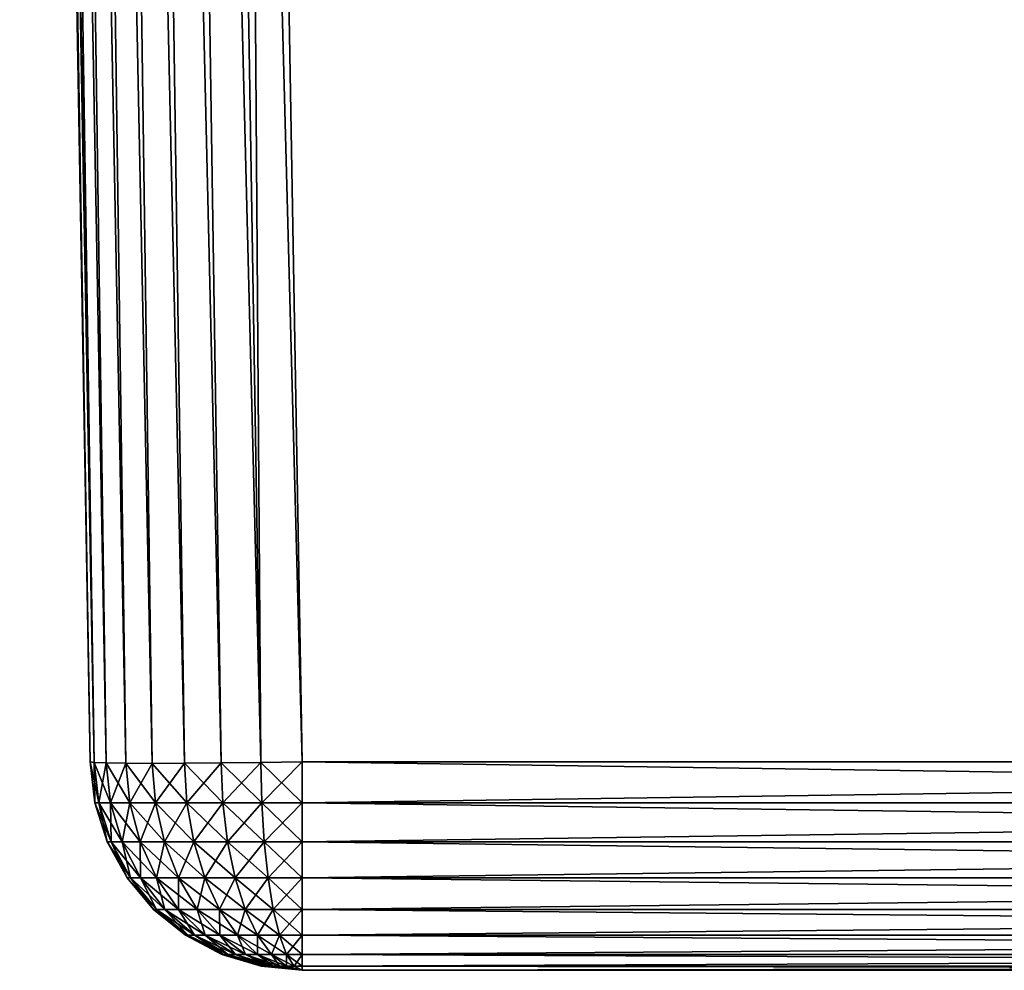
# Model space of a CAD drawing. Header units: metres. Extents: x -59 to 28, y 0 to 1740.
# Tile 28 of 112: x 19.5 to 21.82, y 65.3 to 67.54. Entities that reach past the tile are written whole.
import ezdxf

# ---------------------------------------------------------------- set-up
doc = ezdxf.new("R2010")
doc.units = ezdxf.units.M

msp = doc.modelspace()

# ---------------------------------------------------------------- linework, layer by layer
at = {"layer": 'ELYT3PV175'}
for points in [[(19.665976, 65.791275, 645.665894), (19.5, 75.300003, 673.500061), (19.5, 75.300003, 645.499939)], [(19.5, 75.300003, 673.500061), (19.665976, 65.791275, 645.665894), (19.596155, 69.791275, 673.596252)], [(19.5, 75.300003, 854.500061), (19.5, 75.300003, 826.499939), (19.665976, 65.791275, 854.334106)], [(19.5, 75.300003, 826.499939), (19.596155, 69.791275, 826.403748), (19.665976, 65.791275, 854.334106)], [(19.5, 75.300003, 854.500061), (19.665976, 65.791275, 854.334106), (19.507612, 75.300003, 854.586975)], [(19.665976, 65.791275, 645.665894), (19.5, 75.300003, 645.499939), (19.675608, 65.789742, 645.568359)], [(19.5, 75.300003, 645.499939), (19.507612, 75.300003, 645.413025), (19.675608, 65.789742, 645.568359)], [(19.665976, 65.791275, 854.334106), (19.675608, 65.789742, 854.431641), (19.507612, 75.300003, 854.586975)], [(19.507612, 75.300003, 854.586975), (19.675608, 65.789742, 854.431641), (19.530197, 75.300003, 854.671204)], [(19.675608, 65.789742, 645.568359), (19.507612, 75.300003, 645.413025), (19.530197, 75.300003, 645.328796)], [(19.567036, 75.300003, 854.750183), (19.530197, 75.300003, 854.671204), (19.704073, 65.788597, 854.525391)], [(19.704073, 65.788597, 854.525391), (19.530197, 75.300003, 854.671204), (19.675608, 65.789742, 854.431641)], [(19.567036, 75.300003, 645.249817), (19.704073, 65.788597, 645.474609), (19.530197, 75.300003, 645.328796)], [(19.704073, 65.788597, 645.474609), (19.675608, 65.789742, 645.568359), (19.530197, 75.300003, 645.328796)], [(19.616983, 75.300003, 854.821472), (19.567036, 75.300003, 854.750183), (19.75028, 65.787895, 854.611816)], [(19.75028, 65.787895, 854.611816), (19.567036, 75.300003, 854.750183), (19.704073, 65.788597, 854.525391)], [(19.616983, 75.300003, 645.178528), (19.75028, 65.787895, 645.388184), (19.567036, 75.300003, 645.249817)], [(19.75028, 65.787895, 645.388184), (19.704073, 65.788597, 645.474609), (19.567036, 75.300003, 645.249817)], [(19.678532, 75.300003, 854.882996), (19.616983, 75.300003, 854.821472), (19.812454, 65.787659, 854.687561)], [(19.812454, 65.787659, 854.687561), (19.616983, 75.300003, 854.821472), (19.75028, 65.787895, 854.611816)], [(19.678532, 75.300003, 645.117004), (19.812454, 65.787659, 645.312439), (19.616983, 75.300003, 645.178528)], [(19.812454, 65.787659, 645.312439), (19.75028, 65.787895, 645.388184), (19.616983, 75.300003, 645.178528)], [(19.749842, 75.300003, 854.932983), (19.678532, 75.300003, 854.882996), (19.888205, 65.787895, 854.749695)], [(19.888205, 65.787895, 854.749695), (19.678532, 75.300003, 854.882996), (19.812454, 65.787659, 854.687561)], [(19.749842, 75.300003, 645.067017), (19.888205, 65.787895, 645.250305), (19.678532, 75.300003, 645.117004)], [(19.888205, 65.787895, 645.250305), (19.812454, 65.787659, 645.312439), (19.678532, 75.300003, 645.117004)], [(19.828789, 75.300003, 854.969788), (19.749842, 75.300003, 854.932983), (19.974623, 65.788597, 854.795898)], [(19.974623, 65.788597, 854.795898), (19.749842, 75.300003, 854.932983), (19.888205, 65.787895, 854.749695)], [(19.828789, 75.300003, 645.030212), (19.974623, 65.788597, 645.204102), (19.749842, 75.300003, 645.067017)], [(19.974623, 65.788597, 645.204102), (19.888205, 65.787895, 645.250305), (19.749842, 75.300003, 645.067017)], [(20.068388, 65.789742, 854.824402), (19.828789, 75.300003, 854.969788), (19.974623, 65.788597, 854.795898)], [(20.068388, 65.789742, 854.824402), (19.913006, 75.300003, 854.992371), (19.828789, 75.300003, 854.969788)], [(20.068388, 65.789742, 645.175598), (19.974623, 65.788597, 645.204102), (19.828789, 75.300003, 645.030212)], [(19.913006, 75.300003, 645.007629), (20.068388, 65.789742, 645.175598), (19.828789, 75.300003, 645.030212)], [(19.999924, 75.300003, 855), (19.913006, 75.300003, 854.992371), (20.068388, 65.789742, 854.824402)], [(19.999924, 75.300003, 645), (20.165899, 65.791275, 645.165955), (19.913006, 75.300003, 645.007629)], [(20.165899, 65.791275, 645.165955), (20.068388, 65.789742, 645.175598), (19.913006, 75.300003, 645.007629)], [(27.000076, 75.300003, 855), (19.999924, 75.300003, 855), (26.834101, 65.791275, 854.834045)], [(19.999924, 75.300003, 855), (20.165899, 65.791275, 854.834045), (26.834101, 65.791275, 854.834045)], [(27.000076, 75.300003, 645), (26.834101, 65.791275, 645.165955), (19.999924, 75.300003, 645)], [(26.834101, 65.791275, 645.165955), (20.165899, 65.791275, 645.165955), (19.999924, 75.300003, 645)], [(20.165899, 65.791275, 854.834045), (19.999924, 75.300003, 855), (20.068388, 65.789742, 854.824402)], [(19.596155, 69.791275, 673.596252), (19.665976, 65.791275, 645.665894), (19.59815, 69.676941, 673.604797)], [(19.59815, 69.676941, 826.395203), (19.665976, 65.791275, 854.334106), (19.596155, 69.791275, 826.403748)], [(19.59815, 69.676941, 673.604797), (19.665976, 65.791275, 645.665894), (19.600117, 69.564346, 673.626404)], [(19.600117, 69.564346, 826.373596), (19.665976, 65.791275, 854.334106), (19.59815, 69.676941, 826.395203)], [(19.600117, 69.564346, 673.626404), (19.665976, 65.791275, 645.665894), (19.602554, 69.424637, 673.672791)], [(19.602554, 69.424637, 826.327209), (19.665976, 65.791275, 854.334106), (19.600117, 69.564346, 826.373596)], [(19.602554, 69.424637, 673.672791), (19.665976, 65.791275, 645.665894), (19.604849, 69.293243, 673.739197)], [(19.604849, 69.293243, 826.260803), (19.665976, 65.791275, 854.334106), (19.602554, 69.424637, 826.327209)], [(19.604849, 69.293243, 673.739197), (19.665976, 65.791275, 645.665894), (19.606947, 69.173027, 673.824158)], [(19.606947, 69.173027, 826.175842), (19.665976, 65.791275, 854.334106), (19.604849, 69.293243, 826.260803)], [(19.606947, 69.173027, 673.824158), (19.665976, 65.791275, 645.665894), (19.608805, 69.066589, 673.925842)], [(19.608805, 69.066589, 826.074158), (19.665976, 65.791275, 854.334106), (19.606947, 69.173027, 826.175842)], [(19.608805, 69.066589, 673.925842), (19.665976, 65.791275, 645.665894), (19.610382, 68.976227, 674.042053)], [(19.610382, 68.976227, 825.957947), (19.665976, 65.791275, 854.334106), (19.608805, 69.066589, 826.074158)], [(19.610382, 68.976227, 674.042053), (19.665976, 65.791275, 645.665894), (19.611645, 68.903908, 674.170288)], [(19.611645, 68.903908, 825.829712), (19.665976, 65.791275, 854.334106), (19.610382, 68.976227, 825.957947)], [(19.611645, 68.903908, 674.170288), (19.665976, 65.791275, 645.665894), (19.61256, 68.85141, 674.307007)], [(19.61256, 68.85141, 825.692993), (19.665976, 65.791275, 854.334106), (19.611645, 68.903908, 825.829712)], [(19.61256, 68.85141, 674.307007), (19.665976, 65.791275, 645.665894), (19.613119, 68.819458, 674.450012)], [(19.613119, 68.819458, 825.549988), (19.665976, 65.791275, 854.334106), (19.61256, 68.85141, 825.692993)], [(19.613119, 68.819458, 674.450012), (19.665976, 65.791275, 645.665894), (19.613306, 68.808723, 674.596069)], [(19.613306, 68.808723, 825.403931), (19.665976, 65.791275, 854.334106), (19.613119, 68.819458, 825.549988)], [(19.613306, 68.808723, 685.403931), (19.665976, 65.791275, 645.665894), (19.613192, 68.8153, 685.518372)], [(19.665976, 65.791275, 645.665894), (19.613192, 68.815292, 814.481628), (19.613192, 68.8153, 685.518372)], [(19.613192, 68.815292, 814.481628), (19.665976, 65.791275, 645.665894), (19.613306, 68.808723, 814.596069)], [(19.613306, 68.808723, 674.596069), (19.665976, 65.791275, 645.665894), (19.613306, 68.808723, 685.403931)], [(19.613306, 68.808723, 814.596069), (19.665976, 65.791275, 645.665894), (19.613306, 68.808723, 825.403931)], [(19.665976, 65.791275, 645.665894), (19.665976, 65.791275, 854.334106), (19.613306, 68.808723, 825.403931)], [(19.677053, 65.694977, 645.665894), (19.677053, 65.694977, 854.334106), (19.665976, 65.791275, 645.665894)], [(19.677053, 65.694977, 854.334106), (19.665976, 65.791275, 854.334106), (19.665976, 65.791275, 645.665894)], [(19.677053, 65.694977, 854.334106), (19.686447, 65.694977, 854.429443), (19.665976, 65.791275, 854.334106)], [(19.686447, 65.694977, 854.429443), (19.675608, 65.789742, 854.431641), (19.665976, 65.791275, 854.334106)], [(19.665976, 65.791275, 645.665894), (19.675608, 65.789742, 645.568359), (19.677053, 65.694977, 645.665894)], [(19.686447, 65.694977, 854.429443), (19.714264, 65.694977, 854.521179), (19.675608, 65.789742, 854.431641)], [(19.714264, 65.694977, 854.521179), (19.704073, 65.788597, 854.525391), (19.675608, 65.789742, 854.431641)], [(19.675608, 65.789742, 645.568359), (19.686447, 65.694977, 645.570557), (19.677053, 65.694977, 645.665894)], [(19.675608, 65.789742, 645.568359), (19.704073, 65.788597, 645.474609), (19.686447, 65.694977, 645.570557)], [(19.704073, 65.788597, 645.474609), (19.714264, 65.694977, 645.478821), (19.686447, 65.694977, 645.570557)], [(19.714264, 65.694977, 854.521179), (19.759439, 65.694977, 854.605713), (19.704073, 65.788597, 854.525391)], [(19.759439, 65.694977, 854.605713), (19.75028, 65.787895, 854.611816), (19.704073, 65.788597, 854.525391)], [(19.704073, 65.788597, 645.474609), (19.75028, 65.787895, 645.388184), (19.714264, 65.694977, 645.478821)], [(19.75028, 65.787895, 645.388184), (19.759439, 65.694977, 645.394287), (19.714264, 65.694977, 645.478821)], [(19.759439, 65.694977, 854.605713), (19.820232, 65.694977, 854.679749), (19.75028, 65.787895, 854.611816)], [(19.820232, 65.694977, 854.679749), (19.812454, 65.787659, 854.687561), (19.75028, 65.787895, 854.611816)], [(19.75028, 65.787895, 645.388184), (19.812454, 65.787659, 645.312439), (19.759439, 65.694977, 645.394287)], [(19.812454, 65.787659, 645.312439), (19.820232, 65.694977, 645.320251), (19.759439, 65.694977, 645.394287)], [(19.894312, 65.694977, 854.74054), (19.888205, 65.787895, 854.749695), (19.812454, 65.787659, 854.687561)], [(19.812454, 65.787659, 645.312439), (19.888205, 65.787895, 645.250305), (19.820232, 65.694977, 645.320251)], [(19.820232, 65.694977, 854.679749), (19.894312, 65.694977, 854.74054), (19.812454, 65.787659, 854.687561)], [(19.888205, 65.787895, 645.250305), (19.894312, 65.694977, 645.25946), (19.820232, 65.694977, 645.320251)], [(19.978827, 65.694977, 854.785706), (19.974623, 65.788597, 854.795898), (19.888205, 65.787895, 854.749695)], [(19.888205, 65.787895, 645.250305), (19.974623, 65.788597, 645.204102), (19.894312, 65.694977, 645.25946)], [(19.894312, 65.694977, 854.74054), (19.978827, 65.694977, 854.785706), (19.888205, 65.787895, 854.749695)], [(19.974623, 65.788597, 645.204102), (19.978827, 65.694977, 645.214294), (19.894312, 65.694977, 645.25946)], [(20.07053, 65.694977, 854.813538), (20.068388, 65.789742, 854.824402), (19.974623, 65.788597, 854.795898)], [(19.974623, 65.788597, 645.204102), (20.068388, 65.789742, 645.175598), (19.978827, 65.694977, 645.214294)], [(19.978827, 65.694977, 854.785706), (20.07053, 65.694977, 854.813538), (19.974623, 65.788597, 854.795898)], [(20.068388, 65.789742, 645.175598), (20.07053, 65.694977, 645.186462), (19.978827, 65.694977, 645.214294)], [(20.165899, 65.694977, 854.822937), (20.165899, 65.791275, 854.834045), (20.068388, 65.789742, 854.824402)], [(20.068388, 65.789742, 645.175598), (20.165899, 65.791275, 645.165955), (20.07053, 65.694977, 645.186462)], [(20.07053, 65.694977, 854.813538), (20.165899, 65.694977, 854.822937), (20.068388, 65.789742, 854.824402)], [(20.165899, 65.791275, 645.165955), (20.165899, 65.694977, 645.177063), (20.07053, 65.694977, 645.186462)], [(26.834101, 65.791275, 854.834045), (20.165899, 65.791275, 854.834045), (26.834101, 65.694977, 854.822937)], [(20.165899, 65.791275, 854.834045), (20.165899, 65.694977, 854.822937), (26.834101, 65.694977, 854.822937)], [(20.165899, 65.791275, 645.165955), (26.834101, 65.791275, 645.165955), (20.165899, 65.694977, 645.177063)], [(26.834101, 65.791275, 645.165955), (26.834101, 65.694977, 645.177063), (20.165899, 65.694977, 645.177063)], [(19.706503, 65.602631, 645.665894), (19.706503, 65.602631, 854.334106), (19.677053, 65.694977, 645.665894)], [(19.706503, 65.602631, 854.334106), (19.677053, 65.694977, 854.334106), (19.677053, 65.694977, 645.665894)], [(19.706503, 65.602631, 854.334106), (19.71533, 65.602631, 854.423706), (19.677053, 65.694977, 854.334106)], [(19.71533, 65.602631, 854.423706), (19.686447, 65.694977, 854.429443), (19.677053, 65.694977, 854.334106)], [(19.677053, 65.694977, 645.665894), (19.686447, 65.694977, 645.570557), (19.706503, 65.602631, 645.665894)], [(19.71533, 65.602631, 854.423706), (19.741472, 65.602631, 854.509888), (19.686447, 65.694977, 854.429443)], [(19.741472, 65.602631, 854.509888), (19.714264, 65.694977, 854.521179), (19.686447, 65.694977, 854.429443)], [(19.686447, 65.694977, 645.570557), (19.71533, 65.602631, 645.576294), (19.706503, 65.602631, 645.665894)], [(19.686447, 65.694977, 645.570557), (19.714264, 65.694977, 645.478821), (19.71533, 65.602631, 645.576294)], [(19.741472, 65.602631, 854.509888), (19.783926, 65.602631, 854.589355), (19.714264, 65.694977, 854.521179)], [(19.783926, 65.602631, 854.589355), (19.759439, 65.694977, 854.605713), (19.714264, 65.694977, 854.521179)], [(19.714264, 65.694977, 645.478821), (19.759439, 65.694977, 645.394287), (19.741472, 65.602631, 645.490112)], [(19.714264, 65.694977, 645.478821), (19.741472, 65.602631, 645.490112), (19.71533, 65.602631, 645.576294)], [(19.759439, 65.694977, 645.394287), (19.783926, 65.602631, 645.410645), (19.741472, 65.602631, 645.490112)], [(19.783926, 65.602631, 854.589355), (19.841057, 65.602631, 854.658936), (19.759439, 65.694977, 854.605713)], [(19.841057, 65.602631, 854.658936), (19.820232, 65.694977, 854.679749), (19.759439, 65.694977, 854.605713)], [(19.759439, 65.694977, 645.394287), (19.820232, 65.694977, 645.320251), (19.783926, 65.602631, 645.410645)], [(19.820232, 65.694977, 645.320251), (19.841057, 65.602631, 645.341064), (19.783926, 65.602631, 645.410645)], [(19.841057, 65.602631, 854.658936), (19.910673, 65.602631, 854.716064), (19.820232, 65.694977, 854.679749)], [(19.910673, 65.602631, 854.716064), (19.894312, 65.694977, 854.74054), (19.820232, 65.694977, 854.679749)], [(19.820232, 65.694977, 645.320251), (19.894312, 65.694977, 645.25946), (19.841057, 65.602631, 645.341064)], [(19.894312, 65.694977, 645.25946), (19.910673, 65.602631, 645.283936), (19.841057, 65.602631, 645.341064)], [(19.910673, 65.602631, 854.716064), (19.990097, 65.602631, 854.758545), (19.894312, 65.694977, 854.74054)], [(19.990097, 65.602631, 854.758545), (19.978827, 65.694977, 854.785706), (19.894312, 65.694977, 854.74054)], [(19.894312, 65.694977, 645.25946), (19.978827, 65.694977, 645.214294), (19.910673, 65.602631, 645.283936)], [(19.978827, 65.694977, 645.214294), (19.990097, 65.602631, 645.241455), (19.910673, 65.602631, 645.283936)], [(19.990097, 65.602631, 854.758545), (20.076275, 65.602631, 854.784668), (19.978827, 65.694977, 854.785706)], [(20.076275, 65.602631, 854.784668), (20.07053, 65.694977, 854.813538), (19.978827, 65.694977, 854.785706)], [(19.978827, 65.694977, 645.214294), (20.07053, 65.694977, 645.186462), (19.990097, 65.602631, 645.241455)], [(20.07053, 65.694977, 645.186462), (20.076275, 65.602631, 645.215332), (19.990097, 65.602631, 645.241455)], [(20.076275, 65.602631, 854.784668), (20.165899, 65.602631, 854.793518), (20.07053, 65.694977, 854.813538)], [(20.165899, 65.602631, 854.793518), (20.165899, 65.694977, 854.822937), (20.07053, 65.694977, 854.813538)], [(20.07053, 65.694977, 645.186462), (20.165899, 65.694977, 645.177063), (20.076275, 65.602631, 645.215332)], [(20.165899, 65.694977, 645.177063), (20.165899, 65.602631, 645.206482), (20.076275, 65.602631, 645.215332)], [(26.834101, 65.694977, 854.822937), (20.165899, 65.694977, 854.822937), (26.834101, 65.602631, 854.793518)], [(20.165899, 65.694977, 854.822937), (20.165899, 65.602631, 854.793518), (26.834101, 65.602631, 854.793518)], [(20.165899, 65.694977, 645.177063), (26.834101, 65.694977, 645.177063), (20.165899, 65.602631, 645.206482)], [(26.834101, 65.694977, 645.177063), (26.834101, 65.602631, 645.206482), (20.165899, 65.602631, 645.206482)], [(19.75322, 65.5177, 645.665894), (19.75322, 65.5177, 854.334106), (19.706503, 65.602631, 645.665894)], [(19.75322, 65.5177, 854.334106), (19.706503, 65.602631, 854.334106), (19.706503, 65.602631, 645.665894)], [(19.75322, 65.5177, 854.334106), (19.761148, 65.5177, 854.414612), (19.706503, 65.602631, 854.334106)], [(19.761148, 65.5177, 854.414612), (19.71533, 65.602631, 854.423706), (19.706503, 65.602631, 854.334106)], [(19.706503, 65.602631, 645.665894), (19.71533, 65.602631, 645.576294), (19.75322, 65.5177, 645.665894)], [(19.761148, 65.5177, 854.414612), (19.784634, 65.5177, 854.492004), (19.71533, 65.602631, 854.423706)], [(19.784634, 65.5177, 854.492004), (19.741472, 65.602631, 854.509888), (19.71533, 65.602631, 854.423706)], [(19.71533, 65.602631, 645.576294), (19.761148, 65.5177, 645.585388), (19.75322, 65.5177, 645.665894)], [(19.71533, 65.602631, 645.576294), (19.741472, 65.602631, 645.490112), (19.761148, 65.5177, 645.585388)], [(19.784634, 65.5177, 854.492004), (19.822769, 65.5177, 854.563354), (19.741472, 65.602631, 854.509888)], [(19.822769, 65.5177, 854.563354), (19.783926, 65.602631, 854.589355), (19.741472, 65.602631, 854.509888)], [(19.741472, 65.602631, 645.490112), (19.783926, 65.602631, 645.410645), (19.784634, 65.5177, 645.507996)], [(19.741472, 65.602631, 645.490112), (19.784634, 65.5177, 645.507996), (19.761148, 65.5177, 645.585388)], [(19.822769, 65.5177, 854.563354), (19.87409, 65.5177, 854.625916), (19.783926, 65.602631, 854.589355)], [(19.87409, 65.5177, 854.625916), (19.841057, 65.602631, 854.658936), (19.783926, 65.602631, 854.589355)], [(19.783926, 65.602631, 645.410645), (19.841057, 65.602631, 645.341064), (19.822769, 65.5177, 645.436646)], [(19.783926, 65.602631, 645.410645), (19.822769, 65.5177, 645.436646), (19.784634, 65.5177, 645.507996)], [(19.841057, 65.602631, 645.341064), (19.87409, 65.5177, 645.374084), (19.822769, 65.5177, 645.436646)], [(19.87409, 65.5177, 854.625916), (19.936626, 65.5177, 854.677246), (19.841057, 65.602631, 854.658936)], [(19.936626, 65.5177, 854.677246), (19.910673, 65.602631, 854.716064), (19.841057, 65.602631, 854.658936)], [(19.841057, 65.602631, 645.341064), (19.910673, 65.602631, 645.283936), (19.87409, 65.5177, 645.374084)], [(19.910673, 65.602631, 645.283936), (19.936626, 65.5177, 645.322754), (19.87409, 65.5177, 645.374084)], [(19.936626, 65.5177, 854.677246), (20.007973, 65.5177, 854.715393), (19.910673, 65.602631, 854.716064)], [(20.007973, 65.5177, 854.715393), (19.990097, 65.602631, 854.758545), (19.910673, 65.602631, 854.716064)], [(19.910673, 65.602631, 645.283936), (19.990097, 65.602631, 645.241455), (19.936626, 65.5177, 645.322754)], [(19.990097, 65.602631, 645.241455), (20.007973, 65.5177, 645.284607), (19.936626, 65.5177, 645.322754)], [(20.007973, 65.5177, 854.715393), (20.08539, 65.5177, 854.738831), (19.990097, 65.602631, 854.758545)], [(20.08539, 65.5177, 854.738831), (20.076275, 65.602631, 854.784668), (19.990097, 65.602631, 854.758545)], [(19.990097, 65.602631, 645.241455), (20.076275, 65.602631, 645.215332), (20.007973, 65.5177, 645.284607)], [(20.076275, 65.602631, 645.215332), (20.08539, 65.5177, 645.261169), (20.007973, 65.5177, 645.284607)], [(20.08539, 65.5177, 854.738831), (20.165899, 65.5177, 854.746765), (20.076275, 65.602631, 854.784668)], [(20.165899, 65.5177, 854.746765), (20.165899, 65.602631, 854.793518), (20.076275, 65.602631, 854.784668)], [(20.076275, 65.602631, 645.215332), (20.165899, 65.602631, 645.206482), (20.08539, 65.5177, 645.261169)], [(20.165899, 65.602631, 645.206482), (20.165899, 65.5177, 645.253235), (20.08539, 65.5177, 645.261169)], [(26.834101, 65.602631, 854.793518), (20.165899, 65.602631, 854.793518), (26.834101, 65.5177, 854.746765)], [(20.165899, 65.602631, 854.793518), (20.165899, 65.5177, 854.746765), (26.834101, 65.5177, 854.746765)], [(20.165899, 65.602631, 645.206482), (26.834101, 65.602631, 645.206482), (20.165899, 65.5177, 645.253235)], [(26.834101, 65.602631, 645.206482), (26.834101, 65.5177, 645.253235), (20.165899, 65.5177, 645.253235)], [(19.815445, 65.443375, 645.665894), (19.815445, 65.443375, 854.334106), (19.75322, 65.5177, 645.665894)], [(19.815445, 65.443375, 854.334106), (19.75322, 65.5177, 854.334106), (19.75322, 65.5177, 645.665894)], [(19.815445, 65.443375, 854.334106), (19.822178, 65.443375, 854.402466), (19.75322, 65.5177, 854.334106)], [(19.822178, 65.443375, 854.402466), (19.761148, 65.5177, 854.414612), (19.75322, 65.5177, 854.334106)], [(19.75322, 65.5177, 645.665894), (19.761148, 65.5177, 645.585388), (19.815445, 65.443375, 645.665894)], [(19.822178, 65.443375, 854.402466), (19.842121, 65.443375, 854.468201), (19.761148, 65.5177, 854.414612)], [(19.842121, 65.443375, 854.468201), (19.784634, 65.5177, 854.492004), (19.761148, 65.5177, 854.414612)], [(19.761148, 65.5177, 645.585388), (19.822178, 65.443375, 645.597534), (19.815445, 65.443375, 645.665894)], [(19.761148, 65.5177, 645.585388), (19.784634, 65.5177, 645.507996), (19.822178, 65.443375, 645.597534)], [(19.842121, 65.443375, 854.468201), (19.874506, 65.443375, 854.528809), (19.784634, 65.5177, 854.492004)], [(19.874506, 65.443375, 854.528809), (19.822769, 65.5177, 854.563354), (19.784634, 65.5177, 854.492004)], [(19.784634, 65.5177, 645.507996), (19.822769, 65.5177, 645.436646), (19.842121, 65.443375, 645.531799)], [(19.784634, 65.5177, 645.507996), (19.842121, 65.443375, 645.531799), (19.822178, 65.443375, 645.597534)], [(19.874506, 65.443375, 854.528809), (19.918091, 65.443375, 854.581909), (19.822769, 65.5177, 854.563354)], [(19.918091, 65.443375, 854.581909), (19.87409, 65.5177, 854.625916), (19.822769, 65.5177, 854.563354)], [(19.822769, 65.5177, 645.436646), (19.87409, 65.5177, 645.374084), (19.874506, 65.443375, 645.471191)], [(19.822769, 65.5177, 645.436646), (19.874506, 65.443375, 645.471191), (19.842121, 65.443375, 645.531799)], [(19.918091, 65.443375, 854.581909), (19.971197, 65.443375, 854.625488), (19.87409, 65.5177, 854.625916)], [(19.971197, 65.443375, 854.625488), (19.936626, 65.5177, 854.677246), (19.87409, 65.5177, 854.625916)], [(19.87409, 65.5177, 645.374084), (19.936626, 65.5177, 645.322754), (19.918091, 65.443375, 645.418091)], [(19.87409, 65.5177, 645.374084), (19.918091, 65.443375, 645.418091), (19.874506, 65.443375, 645.471191)], [(19.936626, 65.5177, 645.322754), (19.971197, 65.443375, 645.374512), (19.918091, 65.443375, 645.418091)], [(19.971197, 65.443375, 854.625488), (20.031786, 65.443375, 854.657898), (19.936626, 65.5177, 854.677246)], [(20.031786, 65.443375, 854.657898), (20.007973, 65.5177, 854.715393), (19.936626, 65.5177, 854.677246)], [(19.936626, 65.5177, 645.322754), (20.007973, 65.5177, 645.284607), (19.971197, 65.443375, 645.374512)], [(20.007973, 65.5177, 645.284607), (20.031786, 65.443375, 645.342102), (19.971197, 65.443375, 645.374512)], [(20.031786, 65.443375, 854.657898), (20.097528, 65.443375, 854.677795), (20.007973, 65.5177, 854.715393)], [(20.097528, 65.443375, 854.677795), (20.08539, 65.5177, 854.738831), (20.007973, 65.5177, 854.715393)], [(20.007973, 65.5177, 645.284607), (20.08539, 65.5177, 645.261169), (20.031786, 65.443375, 645.342102)], [(20.08539, 65.5177, 645.261169), (20.097528, 65.443375, 645.322205), (20.031786, 65.443375, 645.342102)], [(20.097528, 65.443375, 854.677795), (20.165899, 65.443375, 854.68457), (20.08539, 65.5177, 854.738831)], [(20.165899, 65.443375, 854.68457), (20.165899, 65.5177, 854.746765), (20.08539, 65.5177, 854.738831)], [(20.08539, 65.5177, 645.261169), (20.165899, 65.5177, 645.253235), (20.097528, 65.443375, 645.322205)], [(20.165899, 65.5177, 645.253235), (20.165899, 65.443375, 645.31543), (20.097528, 65.443375, 645.322205)], [(26.834101, 65.5177, 854.746765), (20.165899, 65.5177, 854.746765), (26.834101, 65.443375, 854.68457)], [(20.165899, 65.5177, 854.746765), (20.165899, 65.443375, 854.68457), (26.834101, 65.443375, 854.68457)], [(20.165899, 65.5177, 645.253235), (26.834101, 65.5177, 645.253235), (20.165899, 65.443375, 645.31543)], [(26.834101, 65.5177, 645.253235), (26.834101, 65.443375, 645.31543), (20.165899, 65.443375, 645.31543)], [(19.890841, 65.382454, 645.665894), (19.890841, 65.382454, 854.334106), (19.815445, 65.443375, 645.665894)], [(19.890841, 65.382454, 854.334106), (19.815445, 65.443375, 854.334106), (19.815445, 65.443375, 645.665894)], [(19.890841, 65.382454, 854.334106), (19.896126, 65.382454, 854.387756), (19.815445, 65.443375, 854.334106)], [(19.896126, 65.382454, 854.387756), (19.822178, 65.443375, 854.402466), (19.815445, 65.443375, 854.334106)], [(19.815445, 65.443375, 645.665894), (19.822178, 65.443375, 645.597534), (19.890841, 65.382454, 645.665894)], [(19.896126, 65.382454, 854.387756), (19.911779, 65.382454, 854.439331), (19.822178, 65.443375, 854.402466)], [(19.911779, 65.382454, 854.439331), (19.842121, 65.443375, 854.468201), (19.822178, 65.443375, 854.402466)], [(19.822178, 65.443375, 645.597534), (19.896126, 65.382454, 645.612244), (19.890841, 65.382454, 645.665894)], [(19.822178, 65.443375, 645.597534), (19.842121, 65.443375, 645.531799), (19.896126, 65.382454, 645.612244)], [(19.911779, 65.382454, 854.439331), (19.937197, 65.382454, 854.486938), (19.842121, 65.443375, 854.468201)], [(19.937197, 65.382454, 854.486938), (19.874506, 65.443375, 854.528809), (19.842121, 65.443375, 854.468201)], [(19.842121, 65.443375, 645.531799), (19.874506, 65.443375, 645.471191), (19.911779, 65.382454, 645.560669)], [(19.842121, 65.443375, 645.531799), (19.911779, 65.382454, 645.560669), (19.896126, 65.382454, 645.612244)], [(19.937197, 65.382454, 854.486938), (19.971403, 65.382454, 854.528625), (19.874506, 65.443375, 854.528809)], [(19.971403, 65.382454, 854.528625), (19.918091, 65.443375, 854.581909), (19.874506, 65.443375, 854.528809)], [(19.874506, 65.443375, 645.471191), (19.918091, 65.443375, 645.418091), (19.937197, 65.382454, 645.513062)], [(19.874506, 65.443375, 645.471191), (19.937197, 65.382454, 645.513062), (19.911779, 65.382454, 645.560669)], [(19.971403, 65.382454, 854.528625), (20.013084, 65.382454, 854.562805), (19.918091, 65.443375, 854.581909)], [(20.013084, 65.382454, 854.562805), (19.971197, 65.443375, 854.625488), (19.918091, 65.443375, 854.581909)], [(19.918091, 65.443375, 645.418091), (19.971197, 65.443375, 645.374512), (19.971403, 65.382454, 645.471375)], [(19.918091, 65.443375, 645.418091), (19.971403, 65.382454, 645.471375), (19.937197, 65.382454, 645.513062)], [(20.013084, 65.382454, 854.562805), (20.060638, 65.382454, 854.588196), (19.971197, 65.443375, 854.625488)], [(20.060638, 65.382454, 854.588196), (20.031786, 65.443375, 854.657898), (19.971197, 65.443375, 854.625488)], [(19.971197, 65.443375, 645.374512), (20.031786, 65.443375, 645.342102), (20.013084, 65.382454, 645.437195)], [(19.971197, 65.443375, 645.374512), (20.013084, 65.382454, 645.437195), (19.971403, 65.382454, 645.471375)], [(20.031786, 65.443375, 645.342102), (20.060638, 65.382454, 645.411804), (20.013084, 65.382454, 645.437195)], [(20.060638, 65.382454, 854.588196), (20.112238, 65.382454, 854.603882), (20.031786, 65.443375, 854.657898)], [(20.112238, 65.382454, 854.603882), (20.097528, 65.443375, 854.677795), (20.031786, 65.443375, 854.657898)], [(20.031786, 65.443375, 645.342102), (20.097528, 65.443375, 645.322205), (20.060638, 65.382454, 645.411804)], [(20.097528, 65.443375, 645.322205), (20.112238, 65.382454, 645.396118), (20.060638, 65.382454, 645.411804)], [(20.112238, 65.382454, 854.603882), (20.165899, 65.382454, 854.609131), (20.097528, 65.443375, 854.677795)], [(20.165899, 65.382454, 854.609131), (20.165899, 65.443375, 854.68457), (20.097528, 65.443375, 854.677795)], [(20.097528, 65.443375, 645.322205), (20.165899, 65.443375, 645.31543), (20.112238, 65.382454, 645.396118)], [(20.165899, 65.443375, 645.31543), (20.165899, 65.382454, 645.390869), (20.112238, 65.382454, 645.396118)], [(26.834101, 65.443375, 854.68457), (20.165899, 65.443375, 854.68457), (26.834101, 65.382454, 854.609131)], [(20.165899, 65.443375, 854.68457), (20.165899, 65.382454, 854.609131), (26.834101, 65.382454, 854.609131)], [(20.165899, 65.443375, 645.31543), (26.834101, 65.443375, 645.31543), (20.165899, 65.382454, 645.390869)], [(26.834101, 65.443375, 645.31543), (26.834101, 65.382454, 645.390869), (20.165899, 65.382454, 645.390869)], [(19.976576, 65.337227, 645.665894), (19.976576, 65.337227, 854.334106), (19.890841, 65.382454, 645.665894)], [(19.976576, 65.337227, 854.334106), (19.890841, 65.382454, 854.334106), (19.890841, 65.382454, 645.665894)], [(19.976576, 65.337227, 854.334106), (19.980213, 65.337227, 854.371033), (19.890841, 65.382454, 854.334106)], [(19.980213, 65.337227, 854.371033), (19.896126, 65.382454, 854.387756), (19.890841, 65.382454, 854.334106)], [(19.890841, 65.382454, 645.665894), (19.896126, 65.382454, 645.612244), (19.976576, 65.337227, 645.665894)], [(19.980213, 65.337227, 854.371033), (19.990986, 65.337227, 854.406555), (19.896126, 65.382454, 854.387756)], [(19.990986, 65.337227, 854.406555), (19.911779, 65.382454, 854.439331), (19.896126, 65.382454, 854.387756)], [(19.896126, 65.382454, 645.612244), (19.980213, 65.337227, 645.628967), (19.976576, 65.337227, 645.665894)], [(19.896126, 65.382454, 645.612244), (19.911779, 65.382454, 645.560669), (19.980213, 65.337227, 645.628967)], [(19.990986, 65.337227, 854.406555), (20.008482, 65.337227, 854.43927), (19.911779, 65.382454, 854.439331)], [(20.008482, 65.337227, 854.43927), (19.937197, 65.382454, 854.486938), (19.911779, 65.382454, 854.439331)], [(19.911779, 65.382454, 645.560669), (19.937197, 65.382454, 645.513062), (19.990986, 65.337227, 645.593445)], [(19.911779, 65.382454, 645.560669), (19.990986, 65.337227, 645.593445), (19.980213, 65.337227, 645.628967)], [(20.008482, 65.337227, 854.43927), (20.032026, 65.337227, 854.467957), (19.937197, 65.382454, 854.486938)], [(20.032026, 65.337227, 854.467957), (19.971403, 65.382454, 854.528625), (19.937197, 65.382454, 854.486938)], [(19.937197, 65.382454, 645.513062), (19.971403, 65.382454, 645.471375), (20.008482, 65.337227, 645.56073)], [(19.937197, 65.382454, 645.513062), (20.008482, 65.337227, 645.56073), (19.990986, 65.337227, 645.593445)], [(20.032026, 65.337227, 854.467957), (20.060717, 65.337227, 854.491516), (19.971403, 65.382454, 854.528625)], [(20.060717, 65.337227, 854.491516), (20.013084, 65.382454, 854.562805), (19.971403, 65.382454, 854.528625)], [(19.971403, 65.382454, 645.471375), (20.013084, 65.382454, 645.437195), (20.032026, 65.337227, 645.532043)], [(19.971403, 65.382454, 645.471375), (20.032026, 65.337227, 645.532043), (20.008482, 65.337227, 645.56073)], [(20.060717, 65.337227, 854.491516), (20.093449, 65.337227, 854.509033), (20.013084, 65.382454, 854.562805)], [(20.093449, 65.337227, 854.509033), (20.060638, 65.382454, 854.588196), (20.013084, 65.382454, 854.562805)], [(20.013084, 65.382454, 645.437195), (20.060638, 65.382454, 645.411804), (20.060717, 65.337227, 645.508484)], [(20.013084, 65.382454, 645.437195), (20.060717, 65.337227, 645.508484), (20.032026, 65.337227, 645.532043)], [(20.093449, 65.337227, 854.509033), (20.128963, 65.337227, 854.519775), (20.060638, 65.382454, 854.588196)], [(20.128963, 65.337227, 854.519775), (20.112238, 65.382454, 854.603882), (20.060638, 65.382454, 854.588196)], [(20.060638, 65.382454, 645.411804), (20.112238, 65.382454, 645.396118), (20.093449, 65.337227, 645.490967)], [(20.060638, 65.382454, 645.411804), (20.093449, 65.337227, 645.490967), (20.060717, 65.337227, 645.508484)], [(20.112238, 65.382454, 645.396118), (20.128963, 65.337227, 645.480225), (20.093449, 65.337227, 645.490967)], [(20.128963, 65.337227, 854.519775), (20.165899, 65.337227, 854.523438), (20.112238, 65.382454, 854.603882)], [(20.165899, 65.337227, 854.523438), (20.165899, 65.382454, 854.609131), (20.112238, 65.382454, 854.603882)], [(20.112238, 65.382454, 645.396118), (20.165899, 65.382454, 645.390869), (20.128963, 65.337227, 645.480225)], [(20.165899, 65.382454, 645.390869), (20.165899, 65.337227, 645.476563), (20.128963, 65.337227, 645.480225)], [(26.834101, 65.382454, 854.609131), (20.165899, 65.382454, 854.609131), (26.834101, 65.337227, 854.523438)], [(20.165899, 65.382454, 854.609131), (20.165899, 65.337227, 854.523438), (26.834101, 65.337227, 854.523438)], [(20.165899, 65.382454, 645.390869), (26.834101, 65.382454, 645.390869), (20.165899, 65.337227, 645.476563)], [(26.834101, 65.382454, 645.390869), (26.834101, 65.337227, 645.476563), (20.165899, 65.337227, 645.476563)], [(20.069424, 65.309395, 645.665894), (20.069424, 65.309395, 854.334106), (19.976576, 65.337227, 645.665894)], [(20.069424, 65.309395, 854.334106), (19.976576, 65.337227, 854.334106), (19.976576, 65.337227, 645.665894)], [(20.069424, 65.309395, 854.334106), (20.071278, 65.309395, 854.352905), (19.976576, 65.337227, 854.334106)], [(20.071278, 65.309395, 854.352905), (19.980213, 65.337227, 854.371033), (19.976576, 65.337227, 854.334106)], [(19.976576, 65.337227, 645.665894), (19.980213, 65.337227, 645.628967), (20.069424, 65.309395, 645.665894)], [(20.071278, 65.309395, 854.352905), (20.076769, 65.309395, 854.371033), (19.980213, 65.337227, 854.371033)], [(20.076769, 65.309395, 854.371033), (19.990986, 65.337227, 854.406555), (19.980213, 65.337227, 854.371033)], [(19.980213, 65.337227, 645.628967), (20.071278, 65.309395, 645.647095), (20.069424, 65.309395, 645.665894)], [(19.980213, 65.337227, 645.628967), (19.990986, 65.337227, 645.593445), (20.071278, 65.309395, 645.647095)], [(20.076769, 65.309395, 854.371033), (20.085684, 65.309395, 854.387695), (19.990986, 65.337227, 854.406555)], [(20.085684, 65.309395, 854.387695), (20.008482, 65.337227, 854.43927), (19.990986, 65.337227, 854.406555)], [(19.990986, 65.337227, 645.593445), (20.008482, 65.337227, 645.56073), (20.076769, 65.309395, 645.628967)], [(19.990986, 65.337227, 645.593445), (20.076769, 65.309395, 645.628967), (20.071278, 65.309395, 645.647095)], [(20.085684, 65.309395, 854.387695), (20.097681, 65.309395, 854.402344), (20.008482, 65.337227, 854.43927)], [(20.097681, 65.309395, 854.402344), (20.032026, 65.337227, 854.467957), (20.008482, 65.337227, 854.43927)], [(20.008482, 65.337227, 645.56073), (20.032026, 65.337227, 645.532043), (20.085684, 65.309395, 645.612305)], [(20.008482, 65.337227, 645.56073), (20.085684, 65.309395, 645.612305), (20.076769, 65.309395, 645.628967)], [(20.097681, 65.309395, 854.402344), (20.112301, 65.309395, 854.414307), (20.032026, 65.337227, 854.467957)], [(20.112301, 65.309395, 854.414307), (20.060717, 65.337227, 854.491516), (20.032026, 65.337227, 854.467957)], [(20.032026, 65.337227, 645.532043), (20.060717, 65.337227, 645.508484), (20.097681, 65.309395, 645.597656)], [(20.032026, 65.337227, 645.532043), (20.097681, 65.309395, 645.597656), (20.085684, 65.309395, 645.612305)], [(20.112301, 65.309395, 854.414307), (20.128981, 65.309395, 854.423218), (20.060717, 65.337227, 854.491516)], [(20.128981, 65.309395, 854.423218), (20.093449, 65.337227, 854.509033), (20.060717, 65.337227, 854.491516)], [(20.060717, 65.337227, 645.508484), (20.093449, 65.337227, 645.490967), (20.112301, 65.309395, 645.585693)], [(20.060717, 65.337227, 645.508484), (20.112301, 65.309395, 645.585693), (20.097681, 65.309395, 645.597656)], [(20.128981, 65.309395, 854.423218), (20.147078, 65.309395, 854.428711), (20.093449, 65.337227, 854.509033)], [(20.147078, 65.309395, 854.428711), (20.128963, 65.337227, 854.519775), (20.093449, 65.337227, 854.509033)], [(20.093449, 65.337227, 645.490967), (20.128963, 65.337227, 645.480225), (20.128981, 65.309395, 645.576782)], [(20.093449, 65.337227, 645.490967), (20.128981, 65.309395, 645.576782), (20.112301, 65.309395, 645.585693)], [(20.147078, 65.309395, 854.428711), (20.165899, 65.309395, 854.430603), (20.128963, 65.337227, 854.519775)], [(20.165899, 65.309395, 854.430603), (20.165899, 65.337227, 854.523438), (20.128963, 65.337227, 854.519775)], [(20.128963, 65.337227, 645.480225), (20.165899, 65.337227, 645.476563), (20.147078, 65.309395, 645.571289)], [(20.128963, 65.337227, 645.480225), (20.147078, 65.309395, 645.571289), (20.128981, 65.309395, 645.576782)], [(20.165899, 65.337227, 645.476563), (20.165899, 65.309395, 645.569397), (20.147078, 65.309395, 645.571289)], [(26.834101, 65.337227, 854.523438), (20.165899, 65.337227, 854.523438), (26.834101, 65.309395, 854.430603)], [(20.165899, 65.337227, 854.523438), (20.165899, 65.309395, 854.430603), (26.834101, 65.309395, 854.430603)], [(20.165899, 65.337227, 645.476563), (26.834101, 65.337227, 645.476563), (20.165899, 65.309395, 645.569397)], [(26.834101, 65.337227, 645.476563), (26.834101, 65.309395, 645.569397), (20.165899, 65.309395, 645.569397)], [(20.165899, 65.300003, 645.665894), (20.165899, 65.300003, 854.334106), (20.069424, 65.309395, 645.665894)], [(20.165899, 65.300003, 854.334106), (20.069424, 65.309395, 854.334106), (20.069424, 65.309395, 645.665894)], [(20.165899, 65.300003, 854.334106), (20.071278, 65.309395, 854.352905), (20.069424, 65.309395, 854.334106)], [(20.071278, 65.309395, 645.647095), (20.165899, 65.300003, 645.665894), (20.069424, 65.309395, 645.665894)], [(20.071278, 65.309395, 854.352905), (20.165899, 65.300003, 854.334106), (20.076769, 65.309395, 854.371033)], [(20.076769, 65.309395, 645.628967), (20.165899, 65.300003, 645.665894), (20.071278, 65.309395, 645.647095)], [(20.076769, 65.309395, 854.371033), (20.165899, 65.300003, 854.334106), (20.085684, 65.309395, 854.387695)], [(20.085684, 65.309395, 645.612305), (20.165899, 65.300003, 645.665894), (20.076769, 65.309395, 645.628967)], [(20.085684, 65.309395, 854.387695), (20.165899, 65.300003, 854.334106), (20.097681, 65.309395, 854.402344)], [(20.097681, 65.309395, 645.597656), (20.165899, 65.300003, 645.665894), (20.085684, 65.309395, 645.612305)], [(20.097681, 65.309395, 854.402344), (20.165899, 65.300003, 854.334106), (20.112301, 65.309395, 854.414307)], [(20.112301, 65.309395, 645.585693), (20.165899, 65.300003, 645.665894), (20.097681, 65.309395, 645.597656)], [(20.112301, 65.309395, 854.414307), (20.165899, 65.300003, 854.334106), (20.128981, 65.309395, 854.423218)], [(20.128981, 65.309395, 645.576782), (20.165899, 65.300003, 645.665894), (20.112301, 65.309395, 645.585693)], [(20.128981, 65.309395, 854.423218), (20.165899, 65.300003, 854.334106), (20.147078, 65.309395, 854.428711)], [(20.147078, 65.309395, 645.571289), (20.165899, 65.300003, 645.665894), (20.128981, 65.309395, 645.576782)], [(20.147078, 65.309395, 854.428711), (20.165899, 65.300003, 854.334106), (20.165899, 65.309395, 854.430603)], [(20.165899, 65.300003, 645.665894), (20.147078, 65.309395, 645.571289), (20.165899, 65.309395, 645.569397)], [(26.834101, 65.309395, 854.430603), (20.165899, 65.309395, 854.430603), (26.834101, 65.300003, 854.334106)], [(20.165899, 65.309395, 854.430603), (20.165899, 65.300003, 854.334106), (26.834101, 65.300003, 854.334106)], [(20.165899, 65.309395, 645.569397), (26.834101, 65.309395, 645.569397), (20.165899, 65.300003, 645.665894)], [(26.834101, 65.309395, 645.569397), (26.834101, 65.300003, 645.665894), (20.165899, 65.300003, 645.665894)], [(26.834101, 65.300003, 645.665894), (26.834101, 65.300003, 854.334106), (20.165899, 65.300003, 645.665894)], [(26.834101, 65.300003, 854.334106), (20.165899, 65.300003, 854.334106), (20.165899, 65.300003, 645.665894)]]:
    msp.add_3dface(points, dxfattribs=at)

doc.saveas('drawing.dxf')
